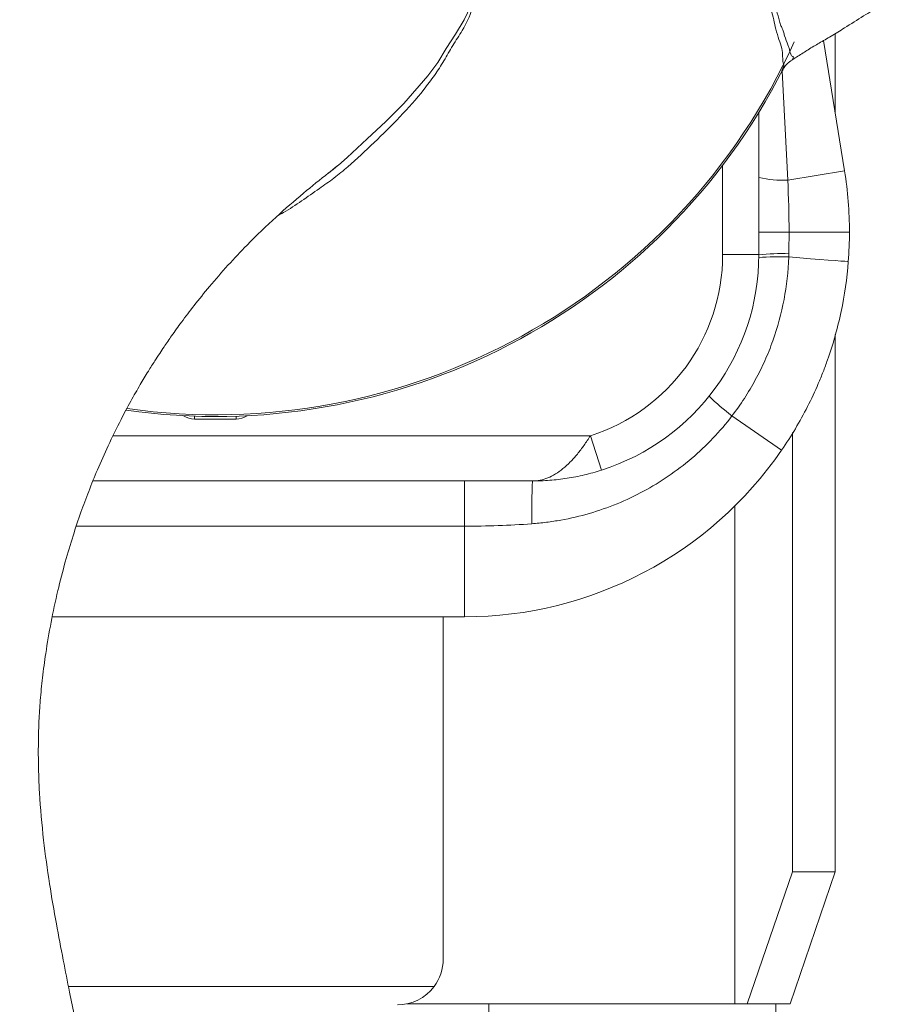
# Model space of a CAD drawing. Header units: millimetres. Extents: x 542 to 1522, y 744 to 2613.
# Tile 3 of 7: x 989 to 1180, y 1539 to 1757. Entities that reach past the tile are written whole.
import ezdxf

# ---------------------------------------------------------------- set-up
doc = ezdxf.new("R2010")
doc.units = ezdxf.units.MM

msp = doc.modelspace()

# ---------------------------------------------------------------- linework, layer by layer
at = {"color": 7, "linetype": 'Continuous', "lineweight": 15}
for p, q in [((1166.73, 1752.28), (1171.38, 1723.4)), ((1169.32, 1736.18), (1169.32, 1753.81)), ((1159.8, 1748.04), (1159.78, 1747.97)), ((1152.4, 1736.38), (1152.4, 1704.84)), ((1057.12, 1722.91), (1058.98, 1724.41)), ((1158.81, 1721.38), (1171.38, 1723.4)), ((1152.4, 1709.85), (1159.09, 1709.85)), ((1159.09, 1709.85), (1172.46, 1709.85)), ((1144.37, 1704.84), (1152.4, 1704.84)), ((1169.32, 1568.11), (1169.32, 1687.18)), ((1146.45, 1669.1), (1157.45, 1661.54)), ((1036.65, 1668.39), (1027.43, 1668.39)), ((1117.54, 1657.08), (1115.09, 1664.72)), ((1159.84, 1568.11), (1159.84, 1665.44)), ((1102.25, 1654.69), (1004.93, 1654.69)), ((1087.2, 1654.69), (1087.2, 1644.66)), ((1147.07, 1649.15), (1147.07, 1538.84)), ((1147.07, 1538.84), (1147.07, 1649.15)), ((1087.2, 1644.66), (1087.2, 1624.6)), ((1087.2, 1624.6), (995.93, 1624.6)), ((1082.49, 1548.71), (1082.49, 1624.6)), ((1159.84, 1568.11), (1149.83, 1538.84)), ((1169.32, 1568.11), (1159.31, 1538.84)), ((1169.32, 1568.11), (1159.84, 1568.11)), ((999.52, 1542.66), (1080.47, 1542.66)), ((1092.58, 1538.84), (1074.5, 1538.84)), ((1092.58, 1528.75), (1092.58, 1538.84)), ((1156.15, 1538.84), (1092.58, 1538.84)), ((1156.15, 1528.75), (1156.15, 1538.84)), ((1159.31, 1538.84), (1156.15, 1538.84))]:
    msp.add_line(p, q, dxfattribs=at)
at = {"color": 8, "linetype": 'Continuous', "lineweight": 15}
for p, q in [((1157.54, 1745.5), (1158.81, 1721.38)), ((1144.37, 1704.84), (1144.37, 1724.65)), ((1027.43, 1669.06), (1027.43, 1668.39)), ((1036.65, 1669.06), (1036.65, 1668.39)), ((1009.39, 1664.72), (1115.09, 1664.72)), ((1001.24, 1644.66), (1087.2, 1644.66))]:
    msp.add_line(p, q, dxfattribs=at)
at = {"color": 8, "linetype": 'Continuous', "lineweight": 15, "flags": 128}
msp.add_lwpolyline([(1058.98, 1724.41), (1059.33, 1724.69), (1061.27, 1726.39), (1063.47, 1728.45), (1064.54, 1729.49), (1065.64, 1730.51), (1067.73, 1732.39), (1069.79, 1734.34), (1073.76, 1738.34), (1079.11, 1744.43), (1081.28, 1747.41), (1083.19, 1750.55), (1085.25, 1753.67), (1087.14, 1756.9), (1087.85, 1758.43), (1088.47, 1759.99), (1088.47, 1759.99), (1088.47, 1759.99)], dxfattribs=at)
at = {"color": 7, "linetype": 'Continuous', "lineweight": 15, "flags": 128}
for points in [[(1157.93, 1746.11), (1157.93, 1746.11), (1158.03, 1746.3), (1158.32, 1746.72), (1158.75, 1747.19), (1158.86, 1747.3), (1158.87, 1747.31), (1158.87, 1747.31), (1158.87, 1747.31), (1158.87, 1747.31), (1158.87, 1747.31), (1158.87, 1747.31), (1158.87, 1747.31), (1158.87, 1747.31), (1158.87, 1747.31), (1158.87, 1747.31), (1158.87, 1747.31), (1158.87, 1747.31), (1159.48, 1747.78), (1159.79, 1747.96)], [(1159.02, 1704.33), (1161.5, 1704.13), (1163.82, 1703.95), (1165.92, 1703.79), (1167.76, 1703.65), (1169.32, 1703.52), (1170.57, 1703.43), (1171.47, 1703.36), (1172.02, 1703.31), (1172.21, 1703.29)]]:
    msp.add_lwpolyline(points, dxfattribs=at)
at = {"color": 7, "linetype": 'Continuous', "lineweight": 15}
for centre, radius, start, end in [((1032.04, 1810.15), 140.79, 262.0175, 335.596), ((1032.04, 1810.15), 141.17, 261.9508, 333.0342), ((1157.59, 1743.49), 22.15, 256.4515, 273.1638), ((1087.2, 1709.85), 85.26, 0, 9.1432), ((1102.25, 1704.84), 42.13, 287.7528, 0), ((1102.25, 1704.84), 50.15, 287.7528, 0), ((1156.92, 1641.56), 62.8, 88.0831, 94.1294), ((1157.73, 1644.77), 60.3, 88.7598, 95.0739), ((1180.04, 1713.13), 55.38, 225.731, 232.6557), ((1087.2, 1709.85), 85.26, 270, 325.4788), ((1283.24, 1647.5), 181.13, 177.7247, 180.7219), ((1072.4, 1548.71), 10.09, 323.1301, 0), ((1072.4, 1548.71), 10.09, 270, 323.1301)]:
    msp.add_arc(centre, radius, start, end, dxfattribs=at)
at = {"color": 8, "linetype": 'Continuous', "lineweight": 15}
for centre, major_axis, start_param, end_param in [((1027.79, 1684.44), (0.49, 16.05), 2.846205, 3.156715), ((1036.29, 1684.44), (-0.49, 16.05), 3.12647, 3.436981)]:
    msp.add_ellipse(centre, major_axis=major_axis, ratio=0.499828, start_param=start_param, end_param=end_param, dxfattribs=at)
at = {"color": 7, "linetype": 'Continuous', "lineweight": 15}
for points, knots in [([(1159.8, 1748.04), (1160.22, 1748.3), (1161.04, 1748.81), (1162.21, 1749.55), (1163.78, 1750.55), (1165.79, 1751.76), (1168.44, 1753.24), (1171.82, 1755.37), (1175.43, 1757.62), (1179.04, 1759.89), (1182.34, 1761.96), (1185.57, 1763.98), (1189.49, 1766.45), (1194.2, 1769.44), (1199.46, 1772.87), (1204.71, 1776.43), (1209.68, 1779.92), (1214.51, 1783.42), (1219.32, 1786.99), (1224.27, 1790.75), (1228.72, 1794.23), (1232.4, 1797.16), (1235.08, 1799.34), (1237.35, 1801.2), (1239.53, 1803.02), (1241.92, 1805.05), (1244.46, 1807.23), (1248.29, 1810.61), (1253.18, 1815.1), (1258.48, 1820.41), (1263.02, 1825.41), (1267.13, 1830.32), (1271.57, 1835.97), (1276.52, 1842.58), (1281.98, 1850.26), (1288.24, 1859.53), (1295.15, 1870.31), (1302.54, 1882.49), (1309.95, 1895.36), (1317.13, 1908.5), (1323.83, 1921.4), (1329.85, 1933.55), (1335.17, 1944.76), (1339.51, 1954.3), (1343, 1962.23), (1345.74, 1968.63), (1348.06, 1974.2), (1349.94, 1978.81), (1351.49, 1982.67), (1353.15, 1986.88), (1355.14, 1992.03), (1357.38, 1998.02), (1359.55, 2003.95), (1361.59, 2009.75), (1364.23, 2017.44), (1367.48, 2027.39), (1371.17, 2039.63), (1374.79, 2052.74), (1378.25, 2066.85), (1381.49, 2082.17), (1384.38, 2098.46), (1386.78, 2115.63), (1388.49, 2132.27), (1389.56, 2148.21), (1390.09, 2163.28), (1390.14, 2178.45), (1389.72, 2193.25), (1388.92, 2207.23), (1387.83, 2220.18), (1386.54, 2232.15), (1385.07, 2243.38), (1383.47, 2253.88), (1381.79, 2263.69), (1380.08, 2272.77), (1378.25, 2281.74), (1376.15, 2291.2), (1373.71, 2301.44), (1370.88, 2312.41), (1367.67, 2323.99), (1364.06, 2336.13), (1360.14, 2348.47), (1356, 2360.75), (1351.68, 2372.87), (1347.17, 2384.88), (1342.94, 2395.63), (1339.09, 2405.01), (1335.8, 2412.79), (1332.71, 2419.85), (1329.92, 2426.06), (1327.59, 2431.13), (1325.7, 2435.18), (1324.24, 2438.27), (1322.93, 2440.99), (1321.59, 2443.77), (1319.89, 2447.26), (1317.67, 2451.73), (1314.89, 2457.25), (1311.59, 2463.64), (1307.76, 2470.89), (1303.44, 2478.84), (1298.82, 2487.1), (1292.92, 2497.36), (1285.92, 2509.07), (1277.87, 2521.94), (1270.45, 2533.34), (1263.67, 2543.37), (1257.54, 2552.19), (1251.53, 2560.57), (1245.35, 2568.98), (1238.65, 2577.81), (1233.82, 2584.07), (1231.19, 2587.35), (1231.03, 2587.54)], [0, 0, 0, 0, 0.0015248, 0.0029902, 0.0044212, 0.0075867, 0.0109508, 0.0145715, 0.0198092, 0.0244116, 0.028092, 0.0320077, 0.0364933, 0.0429342, 0.0498349, 0.0564309, 0.0629919, 0.068991, 0.0753209, 0.0820037, 0.0888341, 0.0933552, 0.0970648, 0.099883, 0.1027784, 0.1061913, 0.1099336, 0.1135232, 0.1225467, 0.1311443, 0.1373353, 0.1439251, 0.1513734, 0.1600259, 0.1699623, 0.1810974, 0.1953018, 0.2102952, 0.2259712, 0.2420744, 0.2574282, 0.2716859, 0.2847166, 0.2964205, 0.3046382, 0.3119418, 0.3182874, 0.3236046, 0.3275672, 0.3313432, 0.3378293, 0.3448665, 0.3514292, 0.3576334, 0.3641392, 0.3769175, 0.3904232, 0.4041422, 0.4194742, 0.4358124, 0.4530684, 0.4711285, 0.4898872, 0.5052329, 0.5209054, 0.5368625, 0.5524913, 0.5669951, 0.5804491, 0.5929255, 0.6044874, 0.6156792, 0.6259833, 0.6354479, 0.6444493, 0.6544616, 0.6655947, 0.6772002, 0.6896943, 0.703008, 0.7165898, 0.7299966, 0.7433347, 0.7566596, 0.7699796, 0.7793575, 0.7883218, 0.7963329, 0.8034064, 0.8095572, 0.8137496, 0.8173108, 0.8202048, 0.82316, 0.8269237, 0.8322796, 0.8386991, 0.84617, 0.8546789, 0.8642116, 0.8743347, 0.8841097, 0.9010612, 0.9167931, 0.9313392, 0.9433481, 0.954451, 0.9647352, 0.9754134, 0.9869079, 0.9992142, 1, 1, 1, 1]), ([(1157.83, 1746.43), (1157.82, 1746.41), (1157.66, 1746.06), (1157.5, 1745.68), (1157.44, 1745.47), (1157.61, 1745.65), (1157.77, 1745.76), (1157.83, 1746.03), (1157.85, 1746.13)], [0, 0, 0, 0, 0.0098136, 0.1373264, 0.3056077, 0.4748083, 0.8170303, 1, 1, 1, 1]), ([(1303.51, 1055.09), (1301.72, 1056.35), (1297.04, 1059.65), (1289.84, 1064.91), (1282.18, 1070.63), (1275.42, 1075.79), (1269.56, 1080.35), (1264.57, 1084.3), (1260.49, 1087.57), (1257.28, 1090.18), (1254.91, 1092.12), (1253.18, 1093.55), (1251.79, 1094.7), (1249.98, 1096.2), (1247.54, 1098.24), (1244.1, 1101.15), (1239.93, 1104.72), (1234.93, 1109.06), (1229.14, 1114.18), (1222.53, 1120.14), (1215.11, 1127), (1207.1, 1134.61), (1198.84, 1142.7), (1189.41, 1152.22), (1179.26, 1162.88), (1168.57, 1174.61), (1158.66, 1185.97), (1149.49, 1196.92), (1140.94, 1207.54), (1131.75, 1219.4), (1121.77, 1232.89), (1113.51, 1244.71), (1107.78, 1253.22), (1104.66, 1257.94), (1101.92, 1262.17), (1099.68, 1265.67), (1098.01, 1268.32), (1096.76, 1270.31), (1095.63, 1272.13), (1094.26, 1274.35), (1092.47, 1277.27), (1090.27, 1280.91), (1087.5, 1285.56), (1084.34, 1291), (1080.95, 1296.95), (1077.67, 1302.86), (1073.25, 1311), (1067.9, 1321.27), (1061.75, 1333.72), (1055.98, 1346.04), (1051.5, 1356.18), (1048.21, 1363.95), (1046.11, 1369.03), (1044.36, 1373.39), (1042.92, 1377.03), (1041.6, 1380.41), (1040.22, 1384.04), (1038.49, 1388.65), (1036.39, 1394.43), (1033.89, 1401.54), (1031.35, 1409.09), (1028.89, 1416.76), (1026.72, 1423.82), (1024.89, 1430.04), (1023.48, 1434.99), (1022.44, 1438.73), (1021.66, 1441.56), (1021, 1444.03), (1020.27, 1446.78), (1019.31, 1450.42), (1018.14, 1455.03), (1016.84, 1460.26), (1015.52, 1465.72), (1014.26, 1471.07), (1013.07, 1476.27), (1011.46, 1483.47), (1009.48, 1492.73), (1007.4, 1502.8), (1005.69, 1511.36), (1004.42, 1517.79), (1003.41, 1522.9), (1002.6, 1527.07), (1001.78, 1531.19), (1000.83, 1536.04), (999.67, 1541.91), (998.29, 1548.85), (996.76, 1556.85), (995.24, 1565.69), (993.9, 1575.35), (993.12, 1584.23), (992.84, 1591.62), (992.83, 1596.93), (992.97, 1601.62), (993.27, 1606.22), (993.76, 1611.22), (994.53, 1616.99), (995.63, 1623.44), (997.08, 1630.22), (998.73, 1636.61), (1000.45, 1642.4), (1002.2, 1647.6), (1004, 1652.47), (1005.99, 1657.38), (1008.36, 1662.71), (1010.84, 1667.78), (1013.25, 1672.29), (1015.28, 1675.84), (1017.07, 1678.82), (1018.51, 1681.12), (1019.68, 1682.91), (1020.9, 1684.75), (1022.5, 1687.07), (1024.7, 1690.13), (1027.48, 1693.79), (1030.91, 1698), (1034.81, 1702.49), (1039.67, 1707.7), (1045.26, 1713.04), (1051.33, 1718.31), (1055.87, 1721.98), (1058.36, 1723.91), (1058.99, 1724.39)], [0, 0, 0, 0, 0.008238, 0.021558, 0.033557, 0.044224, 0.05355, 0.061529, 0.068155, 0.073257, 0.077096, 0.079671, 0.081716, 0.083886, 0.088519, 0.093693, 0.100863, 0.109167, 0.118605, 0.129979, 0.142658, 0.156643, 0.171575, 0.186177, 0.207078, 0.226986, 0.245898, 0.263813, 0.280731, 0.2972, 0.320251, 0.343899, 0.351454, 0.35885, 0.3652, 0.370411, 0.374482, 0.377006, 0.379273, 0.38253, 0.386827, 0.392163, 0.398538, 0.407182, 0.415844, 0.424316, 0.432598, 0.450715, 0.467896, 0.484871, 0.501913, 0.509587, 0.516666, 0.522566, 0.527289, 0.531399, 0.536239, 0.541904, 0.549922, 0.559384, 0.570291, 0.579874, 0.589731, 0.598108, 0.604247, 0.609122, 0.612732, 0.615296, 0.61872, 0.623447, 0.629479, 0.636614, 0.64372, 0.650619, 0.657312, 0.663798, 0.678388, 0.692955, 0.702519, 0.711288, 0.717679, 0.72217, 0.727351, 0.733584, 0.740858, 0.750047, 0.760409, 0.771812, 0.784206, 0.79757, 0.805689, 0.81231, 0.817704, 0.823465, 0.829778, 0.836634, 0.845415, 0.854413, 0.862699, 0.870245, 0.87716, 0.883328, 0.889814, 0.897123, 0.905265, 0.91104, 0.916344, 0.920698, 0.924108, 0.926571, 0.928762, 0.932467, 0.937216, 0.943023, 0.949909, 0.957827, 0.965683, 0.977153, 0.987553, 0.99687, 1, 1, 1, 1]), ([(1159.02, 1704.33), (1158.91, 1701.13), (1158.57, 1697.99), (1157.39, 1691.8), (1156.57, 1688.76), (1155.23, 1685.01), (1154.95, 1684.26), (1154.36, 1682.79), (1154.05, 1682.05), (1153.08, 1679.88), (1152.37, 1678.46), (1150.11, 1674.3), (1148.39, 1671.64), (1146.45, 1669.1)], [0, 0, 0, 0, 0.25, 0.25, 0.5, 0.5, 0.5625, 0.5625, 0.625, 0.625, 0.75, 0.75, 1, 1, 1, 1]), ([(1172.21, 1703.29), (1171.92, 1699.55), (1171.38, 1695.86), (1169.85, 1688.59), (1168.85, 1685.02), (1167.29, 1680.62), (1166.97, 1679.74), (1166.29, 1678), (1165.93, 1677.12), (1164.82, 1674.54), (1164.03, 1672.84), (1161.49, 1667.85), (1159.58, 1664.63), (1157.45, 1661.54)], [0, 0, 0, 0, 0.25, 0.25, 0.5, 0.5, 0.5625, 0.5625, 0.625, 0.625, 0.75, 0.75, 1, 1, 1, 1]), ([(1146.45, 1669.1), (1145.12, 1667.38), (1143.72, 1665.73), (1140.74, 1662.59), (1139.16, 1661.1), (1134.19, 1656.88), (1130.64, 1654.45), (1124.96, 1651.39), (1123, 1650.47), (1118.98, 1648.82), (1116.94, 1648.11), (1112.8, 1646.9), (1110.7, 1646.41), (1107.51, 1645.84), (1106.44, 1645.67), (1104.29, 1645.4), (1103.21, 1645.29), (1102.12, 1645.21)], [0, 0, 0, 0, 0.125, 0.125, 0.25, 0.25, 0.5, 0.5, 0.625, 0.625, 0.75, 0.75, 0.875, 0.875, 0.9375, 0.9375, 1, 1, 1, 1]), ([(1115.09, 1664.72), (1114.64, 1663.99), (1114.17, 1663.29), (1113.21, 1661.93), (1112.72, 1661.28), (1111.69, 1660.03), (1111.16, 1659.44), (1110.1, 1658.36), (1109.57, 1657.87), (1108.48, 1656.99), (1107.93, 1656.59), (1106.8, 1655.9), (1106.24, 1655.62), (1105.11, 1655.16), (1104.55, 1654.98), (1103.69, 1654.81), (1103.4, 1654.76), (1102.97, 1654.72), (1102.83, 1654.71), (1102.54, 1654.69), (1102.39, 1654.69), (1102.25, 1654.69)], [0, 0, 0, 0, 0.125, 0.125, 0.25, 0.25, 0.375, 0.375, 0.5, 0.5, 0.625, 0.625, 0.75, 0.75, 0.875, 0.875, 0.9375, 0.9375, 0.96875, 0.96875, 1, 1, 1, 1]), ([(1117.54, 1657.08), (1116.29, 1656.68), (1115.03, 1656.33), (1113.13, 1655.88), (1112.49, 1655.74), (1111.22, 1655.49), (1110.58, 1655.38), (1108.67, 1655.08), (1107.39, 1654.94), (1105.47, 1654.79), (1104.82, 1654.75), (1103.54, 1654.7), (1102.89, 1654.69), (1102.25, 1654.69)], [0, 0, 0, 0, 0.25, 0.25, 0.375, 0.375, 0.5, 0.5, 0.75, 0.75, 0.875, 0.875, 1, 1, 1, 1]), ([(1102.12, 1645.21), (1099.64, 1645.03), (1097.15, 1644.89), (1092.18, 1644.71), (1089.69, 1644.66), (1087.2, 1644.66)], [0, 0, 0, 0, 0.5, 0.5, 1, 1, 1, 1])]:
    msp.add_open_spline(points, degree=3, knots=knots, dxfattribs=at)
at = {"color": 8, "linetype": 'Continuous', "lineweight": 15}
for points, knots in [([(1157.85, 1746.13), (1157.9, 1746.28), (1158.04, 1746.66), (1157.73, 1747.26), (1157.69, 1748.65), (1157.54, 1750.54), (1156.87, 1752.5), (1156.18, 1754.49), (1155.72, 1756.88), (1154.91, 1759.79), (1153.73, 1762.97), (1152.03, 1765.74), (1151.12, 1768.22), (1150.63, 1770.36), (1149.73, 1771.59), (1148.79, 1772.33), (1148.08, 1773.6), (1147.51, 1775.24), (1146.66, 1776.53), (1145.61, 1777.21), (1144.51, 1777.57), (1143.37, 1777.67), (1141.98, 1776.79), (1140.56, 1775.72), (1139.08, 1774.18), (1137.37, 1771.96), (1135.3, 1769.38), (1132.99, 1767.58), (1130.72, 1766.26), (1128.57, 1765.67), (1126.52, 1765.65), (1124.36, 1765.82), (1122.31, 1766.53), (1119.99, 1767.81), (1117.08, 1769.34), (1113.71, 1771.48), (1110.42, 1774.43), (1107.32, 1777.08), (1104.64, 1779.41), (1102.75, 1781.74), (1100.55, 1784.69), (1097.83, 1788.1), (1095.09, 1791.61), (1092.78, 1794.77), (1090.46, 1797.07), (1087.82, 1799), (1085.77, 1801.02), (1084.41, 1802.96), (1083.24, 1804.37), (1081.75, 1805.33), (1079.5, 1805.62), (1077.06, 1806.39), (1074.36, 1807.57), (1072.05, 1808.15), (1070.07, 1808.14), (1068.38, 1807.98), (1066.57, 1808.09), (1064.95, 1808.97), (1063.64, 1809.43), (1061.98, 1810), (1060.06, 1812.61), (1058.39, 1816.23), (1055.82, 1819.82), (1053.44, 1822.55), (1052.03, 1825.7), (1050.12, 1829.62), (1048.39, 1833.43), (1046.48, 1836.95), (1045.3, 1839.14), (1044.37, 1841.15), (1043.33, 1842.9), (1041.86, 1844.46), (1039.6, 1845.45), (1036.94, 1845.53), (1034.13, 1845.01), (1031.19, 1844.04), (1028.09, 1842.75), (1024.91, 1841.06), (1021.61, 1839.62), (1018.01, 1838.43), (1014.11, 1837.57), (1010.52, 1837.14), (1007.37, 1837.03), (1004.53, 1837.78), (1001.45, 1838.77), (998.4, 1839.57), (995.76, 1840.44), (993.72, 1841.72), (991.45, 1843.22), (989.73, 1843.98), (988.72, 1844.42)], [0, 0, 0, 0, 0.016061, 0.041747, 0.06738, 0.093369, 0.119381, 0.145383, 0.16465, 0.183922, 0.222523, 0.248912, 0.262146, 0.275423, 0.284315, 0.293264, 0.302101, 0.311063, 0.320032, 0.328895, 0.33661, 0.344412, 0.3521, 0.360022, 0.368077, 0.376327, 0.388417, 0.400946, 0.411526, 0.422351, 0.433919, 0.445497, 0.457478, 0.469502, 0.487914, 0.506327, 0.525214, 0.544122, 0.554755, 0.565443, 0.576129, 0.592618, 0.609097, 0.619159, 0.629182, 0.639417, 0.649586, 0.655014, 0.660451, 0.665724, 0.670457, 0.68046, 0.688337, 0.696399, 0.700853, 0.705364, 0.71106, 0.716013, 0.720947, 0.723027, 0.730901, 0.746894, 0.757557, 0.76826, 0.777515, 0.78679, 0.805347, 0.813134, 0.82092, 0.826497, 0.832106, 0.838273, 0.844418, 0.852572, 0.860532, 0.868674, 0.878891, 0.889117, 0.899313, 0.909532, 0.921302, 0.933243, 0.940453, 0.947979, 0.958224, 0.968465, 0.975511, 0.982663, 0.989819, 1, 1, 1, 1]), ([(1085.71, 1802.5), (1085.71, 1802.5), (1086.3, 1801.67), (1087.25, 1800.46), (1088.79, 1799.17), (1090.37, 1797.96), (1092.34, 1796.44), (1094.82, 1793.31), (1097.67, 1789.4), (1101.02, 1785.33), (1103.35, 1781.97), (1105.22, 1779.74), (1107.43, 1778.01), (1109.53, 1776.3), (1111.55, 1774.62), (1112.94, 1773.54), (1113.97, 1772.37), (1115.54, 1771.57), (1117.18, 1770.13), (1119.31, 1768.86), (1121.39, 1768.12), (1122.89, 1767), (1124.6, 1766.7), (1126.19, 1766.29), (1127.97, 1766.31), (1129.82, 1766.36), (1131.99, 1767.35), (1134.13, 1768.69), (1136.3, 1770.91), (1138.36, 1773.65), (1140.5, 1776.11), (1142.26, 1777.46), (1143.54, 1778.05), (1144.57, 1778.05), (1145.71, 1777.59), (1147.03, 1777.12), (1147.82, 1775.7), (1148.35, 1774.24), (1148.89, 1772.83), (1149.8, 1772.19), (1150.73, 1771.47), (1151.21, 1769.95), (1151.55, 1768.43), (1152.32, 1767.12), (1153.76, 1765.01), (1154.92, 1762.17), (1156.09, 1759.46), (1156.78, 1757.62), (1157.06, 1755.96), (1157.53, 1755.18), (1157.85, 1754.19), (1158.23, 1752.86), (1158.71, 1751.54), (1159.16, 1750.59), (1159.28, 1749.67), (1159.48, 1749.25), (1159.61, 1748.86), (1159.92, 1748.8), (1160.1, 1748.65), (1159.87, 1748.16), (1159.81, 1748.07), (1159.8, 1748.04), (1159.8, 1748.04)], [0, 0, 0, 0, 0, 0.013482, 0.020423, 0.027425, 0.041082, 0.054971, 0.082442, 0.110077, 0.133233, 0.144895, 0.156733, 0.180781, 0.192837, 0.204898, 0.213669, 0.222615, 0.240381, 0.258507, 0.276799, 0.290193, 0.303741, 0.31748, 0.331257, 0.347195, 0.363546, 0.379508, 0.396078, 0.413105, 0.430176, 0.448654, 0.456138, 0.463901, 0.479301, 0.494837, 0.50692, 0.519239, 0.531236, 0.543626, 0.556726, 0.570291, 0.582911, 0.595708, 0.621545, 0.673064, 0.705857, 0.738673, 0.755069, 0.771556, 0.788022, 0.804494, 0.847809, 0.869484, 0.891175, 0.912841, 0.934531, 0.956216, 0.966997, 0.977913, 0.999625, 1, 1, 1, 1]), ([(1075.36, 1775.88), (1076.15, 1775.57), (1077.76, 1774.94), (1080.44, 1773.02), (1082.73, 1770.83), (1085.07, 1768.96), (1086.69, 1767.6), (1087.91, 1766), (1088.92, 1764.21), (1089.44, 1761.93), (1088.81, 1758.49), (1087.04, 1754.86), (1084.56, 1751.18), (1082.69, 1747.8), (1080.62, 1744.53), (1077.4, 1740.31), (1072.96, 1735.27), (1067.15, 1729.61), (1062.39, 1725.13), (1058.35, 1721.78), (1054.81, 1719.31), (1051.18, 1716.72), (1048.07, 1714.69), (1046.25, 1713.69), (1045.82, 1713.45)], [0, 0, 0, 0, 0.029096, 0.059138, 0.11477, 0.142727, 0.170706, 0.194828, 0.219385, 0.249247, 0.279209, 0.33676, 0.379222, 0.421673, 0.464236, 0.507045, 0.595916, 0.685326, 0.776282, 0.821981, 0.867827, 0.924928, 0.9821, 1, 1, 1, 1])]:
    msp.add_open_spline(points, degree=3, knots=knots, dxfattribs=at)
at = {"color": 7, "linetype": 'Continuous', "lineweight": 15}
for points in [[(1158.81, 1721.38), (1158.99, 1717.54), (1159.09, 1713.7), (1159.09, 1709.85)], [(1159.09, 1709.85), (1159.09, 1708.25), (1159.07, 1706.66), (1159.04, 1705.06)], [(1172.46, 1709.85), (1172.46, 1707.66), (1172.37, 1705.48), (1172.21, 1703.29)], [(1159.04, 1705.06), (1159.03, 1704.82), (1159.03, 1704.57), (1159.02, 1704.33)]]:
    msp.add_open_spline(points, degree=3, dxfattribs=at)

doc.saveas('drawing.dxf')
